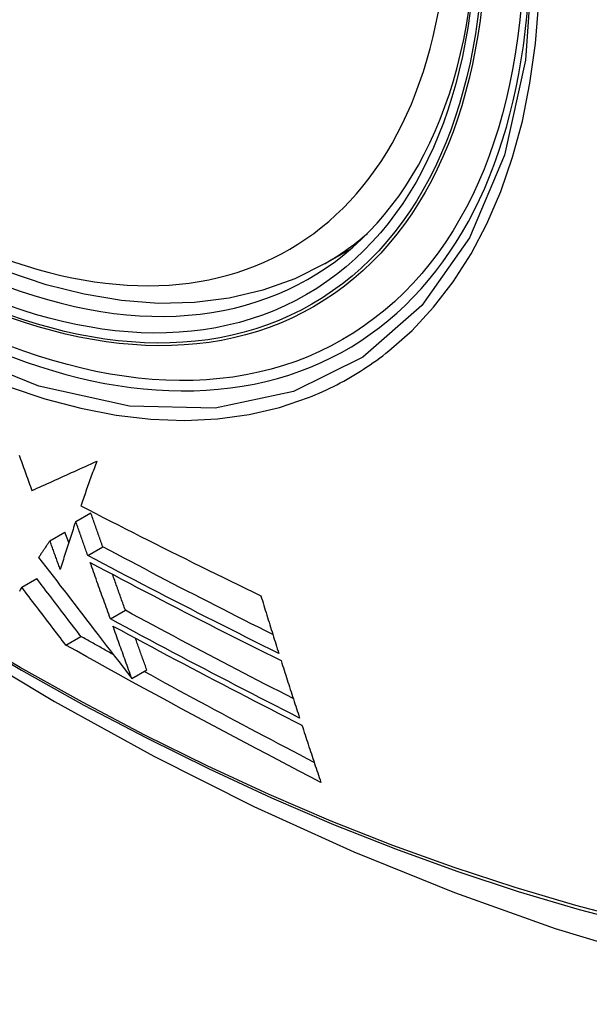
# Model space of a CAD drawing. Header units: inches. Extents: x 435.6 to 512.6, y 167.3 to 237.6.
# Tile 79 of 115: x 474.664 to 474.887, y 201.021 to 201.407. Entities that reach past the tile are written whole.
import ezdxf

# ---------------------------------------------------------------- set-up
doc = ezdxf.new("R2010")
doc.units = ezdxf.units.IN
doc.header["$MEASUREMENT"] = 0
doc.layers.add('Visible Edges(ANSI)', color=7, linetype='Continuous', lineweight=25)
doc.layers.add('Visible Tangent Edges(ANSI)', color=7, linetype='Continuous', lineweight=25)

msp = doc.modelspace()

# ---------------------------------------------------------------- linework, layer by layer
at = {"layer": 'Visible Edges(ANSI)'}
for p, q in [((474.78334, 201.3109), (474.79365, 201.31684)), ((474.68552, 201.20984), (474.6914, 201.21323)), ((474.67541, 201.20225), (474.6813, 201.20565)), ((474.68279, 201.20152), (474.6813, 201.20565)), ((474.69025, 201.19647), (474.69614, 201.19986)), ((474.66435, 201.18402), (474.67025, 201.18742)), ((474.69913, 201.17159), (474.70502, 201.17498)), ((474.6817, 201.16132), (474.6876, 201.16472)), ((474.70751, 201.14823), (474.7134, 201.15163)), ((474.70751, 201.14824), (474.70751, 201.14823))]:
    msp.add_line(p, q, dxfattribs=at)
at = {"layer": 'Visible Edges(ANSI)', "flags": 128}
for points in [[(474.78334, 201.3109), (474.77146, 201.30497), (474.7589, 201.30044), (474.74573, 201.29731), (474.73206, 201.2956), (474.71797, 201.2953), (474.70354, 201.2964), (474.68884, 201.29885), (474.67392, 201.30263), (474.65887, 201.30771), (474.64373, 201.31405), (474.62856, 201.32161), (474.61342, 201.33035), (474.59838, 201.34021), (474.58349, 201.35117), (474.56882, 201.36317), (474.55442, 201.37614), (474.54036, 201.39004), (474.52669, 201.40479), (474.51347, 201.42033)], [(474.37762, 201.37025), (474.41343, 201.33612), (474.44981, 201.30339), (474.4867, 201.27211), (474.52405, 201.24233), (474.56182, 201.21411), (474.59997, 201.18749), (474.63844, 201.16253), (474.67718, 201.13928), (474.71617, 201.11777), (474.75534, 201.09808), (474.79467, 201.08023), (474.8341, 201.06428), (474.87359, 201.05028), (474.9131, 201.03828), (474.95257, 201.02834), (474.99197, 201.02051)], [(474.66334, 201.23581), (474.66364, 201.23499), (474.66393, 201.23418), (474.66422, 201.23336), (474.66452, 201.23254), (474.66481, 201.23172), (474.6651, 201.2309), (474.66539, 201.23008), (474.66569, 201.22926), (474.66598, 201.22845), (474.66627, 201.22763), (474.66657, 201.22681), (474.66686, 201.226), (474.66715, 201.22518), (474.66744, 201.22437), (474.66774, 201.22355), (474.66803, 201.22274), (474.66832, 201.22193)], [(474.66832, 201.22193), (474.66933, 201.22238), (474.67034, 201.22283), (474.67136, 201.22329), (474.67239, 201.22374), (474.67341, 201.2242), (474.67445, 201.22467), (474.67548, 201.22513), (474.67652, 201.2256), (474.67757, 201.22607), (474.67862, 201.22654), (474.67967, 201.22702), (474.68073, 201.2275), (474.6818, 201.22798), (474.68286, 201.22846), (474.68394, 201.22894), (474.68501, 201.22943), (474.6861, 201.22992), (474.68718, 201.23042), (474.68828, 201.23091), (474.68937, 201.23141), (474.69048, 201.23191), (474.69158, 201.23242), (474.6927, 201.23293), (474.69381, 201.23344)], [(474.69381, 201.23344), (474.69354, 201.2327), (474.69326, 201.23196), (474.69299, 201.23122), (474.69272, 201.23048), (474.69245, 201.22974), (474.69218, 201.22901), (474.69191, 201.22827), (474.69164, 201.22754), (474.69138, 201.2268), (474.69112, 201.22607), (474.69085, 201.22534), (474.69059, 201.22461), (474.69033, 201.22388), (474.69008, 201.22315), (474.68982, 201.22242), (474.68956, 201.2217), (474.68931, 201.22097), (474.68906, 201.22025), (474.68881, 201.21953), (474.68856, 201.21881), (474.68831, 201.21809), (474.68806, 201.21737), (474.68781, 201.21665), (474.68757, 201.21594)], [(474.68757, 201.21594), (474.69047, 201.21443), (474.69338, 201.21292), (474.6963, 201.21142), (474.69922, 201.20992), (474.70215, 201.20842), (474.70509, 201.20693), (474.70802, 201.20544), (474.71096, 201.20395), (474.71391, 201.20247), (474.71686, 201.20099), (474.71981, 201.19951), (474.72276, 201.19804), (474.72571, 201.19657), (474.72867, 201.1951), (474.73162, 201.19364), (474.73458, 201.19218), (474.73753, 201.19073), (474.74049, 201.18928), (474.74344, 201.18783), (474.74639, 201.18639), (474.74934, 201.18496), (474.75229, 201.18353), (474.75523, 201.1821), (474.75817, 201.18068)], [(474.69614, 201.19986), (474.69594, 201.20042), (474.69574, 201.20098), (474.69555, 201.20153), (474.69535, 201.20209), (474.69515, 201.20265), (474.69495, 201.2032), (474.69476, 201.20376), (474.69456, 201.20432), (474.69436, 201.20487), (474.69416, 201.20543), (474.69397, 201.20599), (474.69377, 201.20654), (474.69357, 201.2071), (474.69337, 201.20766), (474.69318, 201.20822), (474.69298, 201.20877), (474.69278, 201.20933), (474.69258, 201.20989), (474.69239, 201.21045), (474.69219, 201.211), (474.69199, 201.21156), (474.6918, 201.21212), (474.6916, 201.21268), (474.6914, 201.21323)], [(474.68552, 201.20984), (474.68525, 201.20905), (474.68499, 201.20826), (474.68473, 201.20747), (474.68447, 201.20668), (474.68421, 201.20589), (474.68395, 201.2051), (474.6837, 201.20431), (474.68344, 201.20352), (474.68318, 201.20273), (474.68293, 201.20194), (474.68268, 201.20115), (474.68242, 201.20037), (474.68217, 201.19958), (474.68192, 201.1988), (474.68167, 201.19801), (474.68142, 201.19723), (474.68117, 201.19645), (474.68093, 201.19567), (474.68068, 201.19489), (474.68044, 201.19411), (474.68019, 201.19334), (474.67995, 201.19256), (474.67971, 201.19179), (474.67947, 201.19102)], [(474.69025, 201.19647), (474.69006, 201.19703), (474.68986, 201.19759), (474.68966, 201.19814), (474.68946, 201.1987), (474.68927, 201.19926), (474.68907, 201.19981), (474.68887, 201.20037), (474.68867, 201.20093), (474.68848, 201.20148), (474.68828, 201.20204), (474.68808, 201.2026), (474.68788, 201.20316), (474.68769, 201.20371), (474.68749, 201.20427), (474.68729, 201.20483), (474.68709, 201.20539), (474.6869, 201.20594), (474.6867, 201.2065), (474.6865, 201.20706), (474.68631, 201.20762), (474.68611, 201.20817), (474.68591, 201.20873), (474.68571, 201.20929), (474.68552, 201.20984)], [(474.67541, 201.20225), (474.67522, 201.20198), (474.67504, 201.2017), (474.67485, 201.20143), (474.67467, 201.20115), (474.67448, 201.20088), (474.6743, 201.2006), (474.67411, 201.20033), (474.67393, 201.20006), (474.67374, 201.19978), (474.67356, 201.19951), (474.67337, 201.19923), (474.67319, 201.19896), (474.67301, 201.19869), (474.67282, 201.19841), (474.67264, 201.19814), (474.67245, 201.19787), (474.67227, 201.19759), (474.67209, 201.19732), (474.67191, 201.19705), (474.67172, 201.19677), (474.67154, 201.1965), (474.67136, 201.19623), (474.67118, 201.19596), (474.671, 201.19569)], [(474.67947, 201.19102), (474.6793, 201.19149), (474.67913, 201.19196), (474.67896, 201.19242), (474.67879, 201.19289), (474.67862, 201.19336), (474.67845, 201.19383), (474.67828, 201.19429), (474.67811, 201.19476), (474.67795, 201.19523), (474.67778, 201.1957), (474.67761, 201.19617), (474.67744, 201.19663), (474.67727, 201.1971), (474.6771, 201.19757), (474.67693, 201.19804), (474.67676, 201.19851), (474.67659, 201.19898), (474.67642, 201.19944), (474.67625, 201.19991), (474.67609, 201.20038), (474.67592, 201.20085), (474.67575, 201.20132), (474.67558, 201.20178), (474.67541, 201.20225)], [(474.76285, 201.1655), (474.76003, 201.16691), (474.75722, 201.16832), (474.75441, 201.16973), (474.7516, 201.17114), (474.74879, 201.17256), (474.74598, 201.17398), (474.74318, 201.1754), (474.74038, 201.17682), (474.73758, 201.17825), (474.73479, 201.17968), (474.732, 201.18111), (474.72921, 201.18254), (474.72643, 201.18397), (474.72365, 201.18541), (474.72088, 201.18684), (474.71811, 201.18828), (474.71535, 201.18972), (474.71259, 201.19117), (474.70984, 201.19261), (474.70709, 201.19406), (474.70434, 201.1955), (474.70161, 201.19696), (474.69887, 201.19841), (474.69614, 201.19986)], [(474.671, 201.19569), (474.67241, 201.19385), (474.67382, 201.19202), (474.67523, 201.19018), (474.67665, 201.18833), (474.67807, 201.18648), (474.6795, 201.18462), (474.68094, 201.18276), (474.68238, 201.18088), (474.68384, 201.17899), (474.6853, 201.17708), (474.68678, 201.17517), (474.68827, 201.17323), (474.68977, 201.17128), (474.69129, 201.16931), (474.69282, 201.16732), (474.69437, 201.1653), (474.69594, 201.16327), (474.69753, 201.16121), (474.69913, 201.15912), (474.70076, 201.157), (474.70241, 201.15486), (474.70409, 201.15268), (474.70579, 201.15048), (474.70751, 201.14824)], [(474.76519, 201.15806), (474.76202, 201.15963), (474.75885, 201.16121), (474.75569, 201.16278), (474.75253, 201.16437), (474.74937, 201.16595), (474.74621, 201.16754), (474.74306, 201.16913), (474.73991, 201.17072), (474.73676, 201.17231), (474.73362, 201.1739), (474.73049, 201.1755), (474.72736, 201.1771), (474.72423, 201.1787), (474.72112, 201.18031), (474.71801, 201.18191), (474.7149, 201.18352), (474.7118, 201.18513), (474.70871, 201.18674), (474.70562, 201.18835), (474.70254, 201.18997), (474.69946, 201.19159), (474.69639, 201.19322), (474.69332, 201.19484), (474.69025, 201.19647)], [(474.69124, 201.19371), (474.6943, 201.19207), (474.69736, 201.19044), (474.70043, 201.18882), (474.70351, 201.18719), (474.70659, 201.18557), (474.70968, 201.18395), (474.71278, 201.18234), (474.71588, 201.18072), (474.71899, 201.17911), (474.7221, 201.1775), (474.72522, 201.17589), (474.72834, 201.17429), (474.73147, 201.17269), (474.7346, 201.17109), (474.73774, 201.16949), (474.74087, 201.1679), (474.74402, 201.1663), (474.74716, 201.16471), (474.75031, 201.16313), (474.75346, 201.16154), (474.75662, 201.15996), (474.75977, 201.15838), (474.76293, 201.15681), (474.76608, 201.15524)], [(474.69913, 201.17159), (474.6988, 201.1725), (474.69847, 201.17342), (474.69814, 201.17434), (474.69782, 201.17526), (474.69749, 201.17618), (474.69716, 201.1771), (474.69683, 201.17802), (474.6965, 201.17894), (474.69617, 201.17987), (474.69584, 201.18079), (474.69551, 201.18171), (474.69518, 201.18263), (474.69485, 201.18356), (474.69452, 201.18448), (474.69419, 201.1854), (474.69386, 201.18633), (474.69353, 201.18725), (474.69321, 201.18817), (474.69288, 201.1891), (474.69255, 201.19002), (474.69222, 201.19094), (474.69189, 201.19186), (474.69156, 201.19279), (474.69124, 201.19371)], [(474.70502, 201.17498), (474.70481, 201.17556), (474.7046, 201.17615), (474.70439, 201.17673), (474.70418, 201.17732), (474.70397, 201.1779), (474.70376, 201.17849), (474.70355, 201.17907), (474.70334, 201.17966), (474.70313, 201.18024), (474.70292, 201.18083), (474.70272, 201.18142), (474.70251, 201.182), (474.7023, 201.18259), (474.70209, 201.18318), (474.70188, 201.18376), (474.70167, 201.18435), (474.70146, 201.18494), (474.70125, 201.18553), (474.70104, 201.18611), (474.70083, 201.1867), (474.70062, 201.18729), (474.70041, 201.18788), (474.7002, 201.18847), (474.69999, 201.18905)], [(474.66435, 201.18402), (474.66412, 201.18361), (474.66389, 201.1832), (474.66366, 201.1828), (474.66343, 201.18239)], [(474.6817, 201.16132), (474.68099, 201.16225), (474.68027, 201.16319), (474.67955, 201.16412), (474.67884, 201.16506), (474.67812, 201.166), (474.6774, 201.16694), (474.67667, 201.16789), (474.67595, 201.16883), (474.67523, 201.16978), (474.67451, 201.17072), (474.67378, 201.17167), (474.67306, 201.17262), (474.67233, 201.17357), (474.6716, 201.17452), (474.67088, 201.17547), (474.67015, 201.17642), (474.66942, 201.17737), (474.6687, 201.17832), (474.66797, 201.17927), (474.66725, 201.18022), (474.66652, 201.18117), (474.6658, 201.18212), (474.66507, 201.18307), (474.66435, 201.18402)], [(474.6876, 201.16472), (474.68688, 201.16565), (474.68617, 201.16658), (474.68545, 201.16752), (474.68473, 201.16846), (474.68401, 201.1694), (474.68329, 201.17034), (474.68257, 201.17128), (474.68185, 201.17223), (474.68113, 201.17317), (474.6804, 201.17412), (474.67968, 201.17507), (474.67895, 201.17602), (474.67823, 201.17697), (474.6775, 201.17792), (474.67677, 201.17887), (474.67605, 201.17982), (474.67532, 201.18077), (474.6746, 201.18172), (474.67387, 201.18267), (474.67314, 201.18362), (474.67242, 201.18457), (474.67169, 201.18552), (474.67097, 201.18647), (474.67025, 201.18742)], [(474.75817, 201.18068), (474.75846, 201.17973), (474.75874, 201.17878), (474.75903, 201.17784), (474.75932, 201.17689), (474.75961, 201.17595), (474.7599, 201.175), (474.76019, 201.17406), (474.76048, 201.17311), (474.76078, 201.17217), (474.76107, 201.17122), (474.76136, 201.17028), (474.76165, 201.16934), (474.76195, 201.16839), (474.76224, 201.16745), (474.76253, 201.16651), (474.76283, 201.16557), (474.76312, 201.16463), (474.76342, 201.16369), (474.76371, 201.16275), (474.76401, 201.16181), (474.7643, 201.16087), (474.7646, 201.15993), (474.76489, 201.15899), (474.76519, 201.15806)], [(474.77086, 201.14037), (474.76808, 201.14179), (474.76531, 201.14321), (474.76254, 201.14464), (474.75977, 201.14606), (474.75701, 201.14749), (474.75424, 201.14892), (474.75148, 201.15035), (474.74873, 201.15179), (474.74597, 201.15322), (474.74322, 201.15466), (474.74047, 201.1561), (474.73772, 201.15754), (474.73497, 201.15898), (474.73223, 201.16043), (474.72949, 201.16188), (474.72676, 201.16333), (474.72403, 201.16478), (474.7213, 201.16623), (474.71858, 201.16768), (474.71586, 201.16914), (474.71314, 201.17059), (474.71043, 201.17205), (474.70772, 201.17351), (474.70502, 201.17498)], [(474.77334, 201.13275), (474.77021, 201.13434), (474.76709, 201.13593), (474.76397, 201.13753), (474.76085, 201.13912), (474.75773, 201.14072), (474.75461, 201.14232), (474.7515, 201.14393), (474.74839, 201.14554), (474.74529, 201.14714), (474.74219, 201.14876), (474.73909, 201.15037), (474.73599, 201.15199), (474.7329, 201.15361), (474.72981, 201.15523), (474.72672, 201.15685), (474.72364, 201.15848), (474.72056, 201.16011), (474.71748, 201.16174), (474.71441, 201.16338), (474.71134, 201.16501), (474.70828, 201.16665), (474.70523, 201.1683), (474.70218, 201.16994), (474.69913, 201.17159)], [(474.70013, 201.1688), (474.70317, 201.16715), (474.70622, 201.16551), (474.70927, 201.16387), (474.71232, 201.16223), (474.71538, 201.16059), (474.71845, 201.15896), (474.72152, 201.15732), (474.72459, 201.15569), (474.72767, 201.15406), (474.73076, 201.15244), (474.73385, 201.15081), (474.73694, 201.14919), (474.74003, 201.14757), (474.74313, 201.14596), (474.74623, 201.14434), (474.74933, 201.14273), (474.75244, 201.14112), (474.75555, 201.13951), (474.75866, 201.13791), (474.76178, 201.13631), (474.7649, 201.13471), (474.76802, 201.13311), (474.77114, 201.13151), (474.77426, 201.12992)], [(474.70751, 201.14823), (474.70721, 201.14909), (474.7069, 201.14994), (474.70659, 201.1508), (474.70628, 201.15165), (474.70598, 201.15251), (474.70567, 201.15337), (474.70536, 201.15422), (474.70505, 201.15508), (474.70474, 201.15594), (474.70444, 201.15679), (474.70413, 201.15765), (474.70382, 201.15851), (474.70351, 201.15937), (474.7032, 201.16022), (474.7029, 201.16108), (474.70259, 201.16194), (474.70228, 201.1628), (474.70197, 201.16366), (474.70166, 201.16451), (474.70136, 201.16537), (474.70105, 201.16623), (474.70074, 201.16709), (474.70043, 201.16794), (474.70013, 201.1688)], [(474.70027, 201.15765), (474.69974, 201.15794), (474.69921, 201.15823), (474.69868, 201.15853), (474.69815, 201.15882), (474.69762, 201.15912), (474.69709, 201.15941), (474.69656, 201.1597), (474.69604, 201.16), (474.69551, 201.16029), (474.69498, 201.16059), (474.69445, 201.16088), (474.69392, 201.16118), (474.6934, 201.16147), (474.69287, 201.16176), (474.69234, 201.16206), (474.69181, 201.16235), (474.69128, 201.16265), (474.69076, 201.16294), (474.69023, 201.16324), (474.6897, 201.16353), (474.68918, 201.16383), (474.68865, 201.16413), (474.68812, 201.16442), (474.6876, 201.16472)], [(474.78169, 201.10753), (474.77745, 201.10973), (474.77322, 201.11193), (474.769, 201.11414), (474.76478, 201.11635), (474.76057, 201.11856), (474.75636, 201.12078), (474.75215, 201.123), (474.74795, 201.12522), (474.74376, 201.12745), (474.73957, 201.12968), (474.73539, 201.13192), (474.73121, 201.13415), (474.72705, 201.13639), (474.72289, 201.13864), (474.71875, 201.14088), (474.71461, 201.14313), (474.71047, 201.14539), (474.70635, 201.14765), (474.70223, 201.14991), (474.69811, 201.15218), (474.694, 201.15446), (474.68989, 201.15674), (474.68579, 201.15903), (474.6817, 201.16132)], [(474.7134, 201.15163), (474.71322, 201.15214), (474.71303, 201.15266), (474.71285, 201.15317), (474.71266, 201.15369), (474.71248, 201.15421), (474.71229, 201.15472), (474.7121, 201.15524), (474.71192, 201.15576), (474.71173, 201.15627), (474.71155, 201.15679), (474.71136, 201.15731), (474.71117, 201.15783), (474.71099, 201.15834), (474.7108, 201.15886), (474.71062, 201.15938), (474.71043, 201.1599), (474.71024, 201.16042), (474.71006, 201.16093), (474.70987, 201.16145), (474.70968, 201.16197), (474.7095, 201.16249), (474.70931, 201.16301), (474.70913, 201.16352), (474.70894, 201.16404)], [(474.76608, 201.15524), (474.76638, 201.1543), (474.76668, 201.15336), (474.76698, 201.15242), (474.76728, 201.15148), (474.76758, 201.15054), (474.76788, 201.1496), (474.76818, 201.14866), (474.76848, 201.14772), (474.76879, 201.14678), (474.76909, 201.14584), (474.76939, 201.14491), (474.76969, 201.14397), (474.76999, 201.14303), (474.7703, 201.14209), (474.7706, 201.14116), (474.7709, 201.14022), (474.77121, 201.13928), (474.77151, 201.13835), (474.77182, 201.13741), (474.77212, 201.13648), (474.77242, 201.13555), (474.77273, 201.13461), (474.77303, 201.13368), (474.77334, 201.13275)], [(474.77909, 201.11531), (474.77628, 201.11678), (474.77348, 201.11825), (474.77068, 201.11971), (474.76788, 201.12119), (474.76508, 201.12266), (474.76228, 201.12413), (474.75949, 201.12561), (474.7567, 201.12708), (474.75391, 201.12856), (474.75112, 201.13004), (474.74834, 201.13152), (474.74556, 201.13301), (474.74278, 201.1345), (474.74, 201.13598), (474.73722, 201.13748), (474.73445, 201.13897), (474.73167, 201.14046), (474.7289, 201.14196), (474.72613, 201.14346), (474.72337, 201.14496), (474.7206, 201.14647), (474.71784, 201.14798), (474.71508, 201.14949), (474.71232, 201.151)], [(474.77426, 201.12992), (474.77457, 201.12899), (474.77488, 201.12805), (474.77518, 201.12712), (474.77549, 201.12618), (474.7758, 201.12525), (474.77611, 201.12431), (474.77642, 201.12338), (474.77672, 201.12244), (474.77703, 201.12151), (474.77734, 201.12058), (474.77765, 201.11964), (474.77796, 201.11871), (474.77827, 201.11778), (474.77858, 201.11684), (474.77889, 201.11591), (474.7792, 201.11498), (474.77951, 201.11405), (474.77982, 201.11311), (474.78013, 201.11218), (474.78044, 201.11125), (474.78075, 201.11032), (474.78107, 201.10939), (474.78138, 201.10846), (474.78169, 201.10753)]]:
    msp.add_lwpolyline(points, dxfattribs=at)
at = {"layer": 'Visible Edges(ANSI)'}
msp.add_ellipse((474.61984, 201.57793), major_axis=(0.15718, -0.27294), ratio=0.578093, start_param=2.362013, end_param=7.062765, dxfattribs=at)
msp.add_ellipse((474.61636, 201.57592), major_axis=(0.15963, -0.2772), ratio=0.578093, dxfattribs=at)
at = {"layer": 'Visible Tangent Edges(ANSI)', "flags": 128}
for points in [[(474.8648, 201.43199), (474.86199, 201.39061), (474.85368, 201.35337), (474.84, 201.32105), (474.82133, 201.29443), (474.79813, 201.27415), (474.77093, 201.26071), (474.74024, 201.25428), (474.70666, 201.25502), (474.67105, 201.26291), (474.63417, 201.27777), (474.59683, 201.29931), (474.55999, 201.32695), (474.52431, 201.3602), (474.49068, 201.39826), (474.45991, 201.44018)], [(474.80838, 201.27669), (474.81746, 201.28473), (474.82587, 201.29377), (474.83359, 201.30377), (474.84058, 201.31469), (474.84681, 201.32649), (474.85226, 201.33913), (474.8569, 201.35258), (474.86071, 201.36677), (474.86369, 201.38165), (474.86582, 201.39719), (474.86711, 201.41334)], [(474.47665, 201.41116), (474.48912, 201.39513), (474.50203, 201.37967), (474.51534, 201.36486), (474.529, 201.35074), (474.54295, 201.33738), (474.55713, 201.32484), (474.57149, 201.31317), (474.58599, 201.30237), (474.60059, 201.29249), (474.61525, 201.28356), (474.62994, 201.27559), (474.64457, 201.26866), (474.65907, 201.26277), (474.67341, 201.25794), (474.68754, 201.25418), (474.70142, 201.2515), (474.71502, 201.24991), (474.72827, 201.24942), (474.74114, 201.25004), (474.75354, 201.25175), (474.76546, 201.25453), (474.77686, 201.25839)], [(474.37419, 201.3753), (474.39747, 201.35292), (474.421, 201.33113), (474.44476, 201.30997), (474.46872, 201.28946), (474.49285, 201.26962), (474.51713, 201.25049), (474.54152, 201.23208), (474.566, 201.21442), (474.59054, 201.19752), (474.6151, 201.1814), (474.63966, 201.16609), (474.66422, 201.15157), (474.68877, 201.13785), (474.71331, 201.12492), (474.73782, 201.1128), (474.76228, 201.10151), (474.78666, 201.09104), (474.81092, 201.08143), (474.83506, 201.07266), (474.85908, 201.06475), (474.88294, 201.05769), (474.90663, 201.0515)], [(474.90527, 201.05316), (474.88168, 201.05928), (474.85792, 201.06625), (474.834, 201.07409), (474.80994, 201.08279), (474.78577, 201.09234), (474.76147, 201.10274), (474.73709, 201.11398), (474.71265, 201.12604), (474.68817, 201.13892), (474.66369, 201.15261), (474.63919, 201.16709), (474.61469, 201.18238), (474.59018, 201.19847), (474.5657, 201.21535), (474.54127, 201.233), (474.51693, 201.2514), (474.49271, 201.27052), (474.46864, 201.29034), (474.44474, 201.31083), (474.42105, 201.33198), (474.39759, 201.35374), (474.37437, 201.3761)], [(474.77686, 201.25839), (474.77827, 201.25896), (474.77968, 201.25954), (474.78108, 201.26015), (474.78247, 201.26076), (474.78386, 201.2614), (474.78523, 201.26205), (474.78659, 201.26273), (474.78795, 201.26341), (474.7893, 201.26412), (474.79064, 201.26484), (474.79197, 201.26558), (474.79329, 201.26633), (474.7946, 201.2671), (474.7959, 201.26789), (474.79719, 201.2687), (474.79847, 201.26952), (474.79975, 201.27036), (474.80101, 201.27121), (474.80226, 201.27208), (474.80351, 201.27297), (474.80474, 201.27387), (474.80597, 201.27479), (474.80718, 201.27573), (474.80838, 201.27669)]]:
    msp.add_lwpolyline(points, dxfattribs=at)
at = {"layer": 'Visible Tangent Edges(ANSI)'}
for centre, major_axis, start_param, end_param in [((474.61885, 201.57736), (-0.17285, 0.30015), 5.049711, 10.658253), ((474.6188, 201.57733), (0.1503, -0.261), 4.099688, 6.899754), ((474.62715, 201.58214), (0.15619, -0.27123), 0, 0.112305)]:
    msp.add_ellipse(centre, major_axis=major_axis, ratio=0.578093, start_param=start_param, end_param=end_param, dxfattribs=at)
for centre, major_axis in [((474.61944, 201.5777), (-0.17078, 0.29656)), ((474.61647, 201.57598), (0.16238, -0.28198)), ((474.61636, 201.57592), (-0.16178, 0.28094))]:
    msp.add_ellipse(centre, major_axis=major_axis, ratio=0.578093, dxfattribs=at)

doc.saveas('drawing.dxf')
